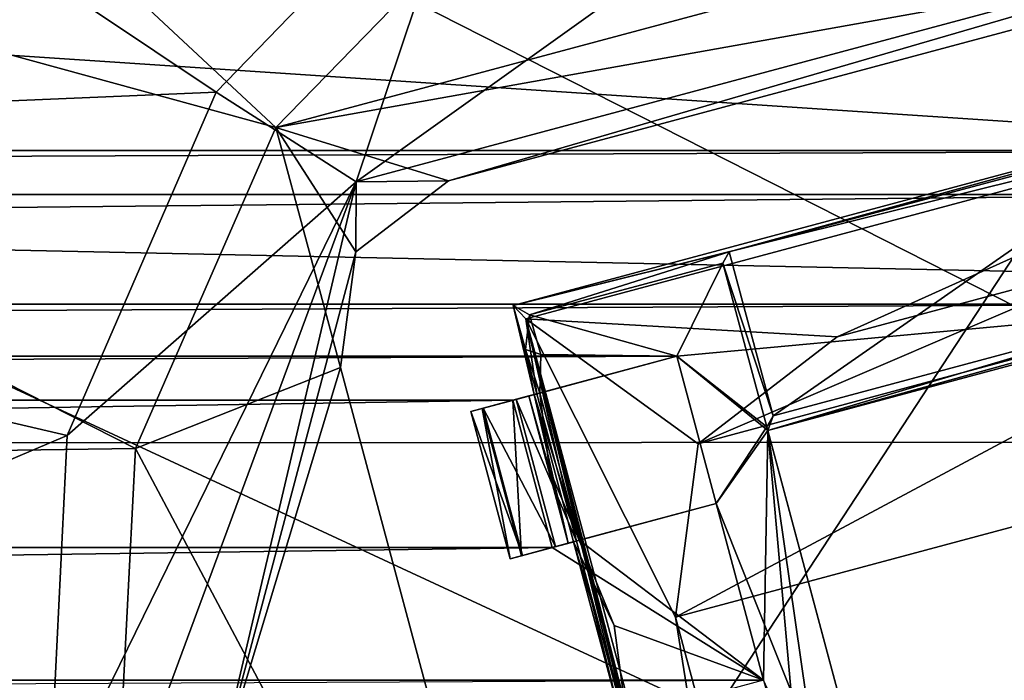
# Model space of a CAD drawing. Header units: millimetres. Extents: x -78 to 78, y -78 to 78.
# Tile 157 of 256: x 13.59 to 16.82, y -63.78 to -61.61. Entities that reach past the tile are written whole.
import ezdxf

# ---------------------------------------------------------------- set-up
doc = ezdxf.new("R2010")
doc.units = ezdxf.units.MM
doc.header["$LTSCALE"] = 41.718519
for name, color, linetype in [('10', 7, 'CONTINUOUS'), ('1379', 7, 'CONTINUOUS'), ('1460', 7, 'CONTINUOUS'), ('1541', 7, 'CONTINUOUS'), ('1567', 7, 'CONTINUOUS'), ('1598', 7, 'CONTINUOUS'), ('1629', 7, 'CONTINUOUS'), ('1691', 7, 'CONTINUOUS'), ('1716', 7, 'CONTINUOUS'), ('1745', 7, 'CONTINUOUS'), ('1769', 7, 'CONTINUOUS'), ('2704', 7, 'CONTINUOUS'), ('2720', 7, 'CONTINUOUS'), ('4221', 7, 'CONTINUOUS'), ('4231', 7, 'CONTINUOUS'), ('4232', 7, 'CONTINUOUS'), ('4245', 7, 'CONTINUOUS'), ('4246', 7, 'CONTINUOUS'), ('4263', 7, 'CONTINUOUS'), ('4265', 7, 'CONTINUOUS'), ('4278', 7, 'CONTINUOUS'), ('4279', 7, 'CONTINUOUS'), ('4282', 7, 'CONTINUOUS'), ('4283', 7, 'CONTINUOUS'), ('4292', 7, 'CONTINUOUS'), ('4302', 7, 'CONTINUOUS'), ('4303', 7, 'CONTINUOUS'), ('4304', 7, 'CONTINUOUS'), ('4305', 7, 'CONTINUOUS'), ('4306', 7, 'CONTINUOUS'), ('4317', 7, 'CONTINUOUS'), ('4318', 7, 'CONTINUOUS'), ('4330', 7, 'CONTINUOUS'), ('4345', 7, 'CONTINUOUS'), ('4372', 7, 'CONTINUOUS'), ('4374', 7, 'CONTINUOUS'), ('6', 7, 'CONTINUOUS')]:
    doc.layers.add(name, color=color, linetype=linetype)

msp = doc.modelspace()

# ---------------------------------------------------------------- linework, layer by layer
at = {"layer": '10', "linetype": 'CONTINUOUS'}
for points in [[(42.9717, -62.988, -2), (-10.3225, -53.3394, -2), (47.73, -52.73, -2), (42.9717, -62.988, -2)], [(-10.3225, -53.3394, -2), (42.9717, -62.988, -2), (-9.7268, -55.3182, -2), (-10.3225, -53.3394, -2)], [(42.9717, -62.988, -2), (0, -57, -2), (-9.7268, -55.3182, -2), (42.9717, -62.988, -2)], [(0, -57, -2), (42.9717, -62.988, -2), (2.1335, -57.8913, -2), (0, -57, -2)], [(2.1335, -57.8913, -2), (42.9717, -62.988, -2), (2.9996, -60.0121, -2), (2.1335, -57.8913, -2)], [(2.9996, -60.0121, -2), (42.9717, -62.988, -2), (2.1202, -62.1222, -2), (2.9996, -60.0121, -2)], [(42.9717, -62.988, -2), (0, -63, -2), (2.1202, -62.1222, -2), (42.9717, -62.988, -2)], [(42.9717, -62.988, -2), (24.8716, -72.0796, -2), (0, -63, -2), (42.9717, -62.988, -2)], [(0, -63, -2), (24.8716, -72.0796, -2), (-12.2508, -63.4403, -2), (0, -63, -2)], [(-12.2508, -63.4403, -2), (24.8716, -72.0796, -2), (-12.5431, -64.3966, -2), (-12.2508, -63.4403, -2)]]:
    msp.add_3dface(points, dxfattribs=at)
at = {"layer": '1379', "color": 7, "linetype": 'CONTINUOUS'}
for points in [[(8.9231, -60.4551, 23.7), (10.3116, -58.1301, 23.7), (14.4268, -61.9626, 22.2), (8.9231, -60.4551, 23.7)], [(14.4268, -61.9626, 22.2), (10.3116, -58.1301, 23.7), (15.2242, -61.1437, 22.2), (14.4268, -61.9626, 22.2)], [(8.3066, -63.0947, 23.7), (8.9231, -60.4551, 23.7), (13.9661, -63.0151, 22.2), (8.3066, -63.0947, 23.7)], [(13.9661, -63.0151, 22.2), (8.9231, -60.4551, 23.7), (14.4268, -61.9626, 22.2), (13.9661, -63.0151, 22.2)], [(13.9075, -64.169, 22.2), (8.3066, -63.0947, 23.7), (13.9661, -63.0151, 22.2), (13.9075, -64.169, 22.2)], [(8.4236, -63.9839, 23.6629), (8.3066, -63.0947, 23.7), (13.9075, -64.169, 22.2), (8.4236, -63.9839, 23.6629)]]:
    msp.add_3dface(points, dxfattribs=at)
at = {"layer": '1460', "color": 7, "linetype": 'CONTINUOUS'}
for points in [[(14.4268, -61.9626, 22.2), (15.2242, -61.1437, 22.2), (18.4874, -60.8746, 22.2), (14.4268, -61.9626, 22.2)], [(14.4268, -61.9626, 22.2), (18.4874, -60.8746, 22.2), (18.084, -61.3085, 22.2), (14.4268, -61.9626, 22.2)], [(14.9931, -62.1368, 22.2), (14.4268, -61.9626, 22.2), (18.084, -61.3085, 22.2), (14.9931, -62.1368, 22.2)], [(13.9661, -63.0151, 22.2), (14.4268, -61.9626, 22.2), (14.6395, -62.7491, 22.2), (13.9661, -63.0151, 22.2)], [(14.6395, -62.7491, 22.2), (14.4268, -61.9626, 22.2), (14.6895, -62.3697, 22.2), (14.6395, -62.7491, 22.2)], [(14.6895, -62.3697, 22.2), (14.4268, -61.9626, 22.2), (14.9931, -62.1368, 22.2), (14.6895, -62.3697, 22.2)], [(13.9661, -63.0151, 22.2), (14.6395, -62.7491, 22.2), (15.4677, -65.8401, 22.2), (13.9661, -63.0151, 22.2)], [(13.9075, -64.169, 22.2), (13.9661, -63.0151, 22.2), (15.4677, -65.8401, 22.2), (13.9075, -64.169, 22.2)]]:
    msp.add_3dface(points, dxfattribs=at)
at = {"layer": '1541', "color": 7, "linetype": 'CONTINUOUS'}
for points in [[(15.4677, -65.8401, 22.2), (14.6395, -62.7491, 22.2), (15.4677, -65.8401, 23.2), (15.4677, -65.8401, 22.2)], [(14.6395, -62.7491, 22.2), (14.6395, -62.7491, 23.2), (15.4677, -65.8401, 23.2), (14.6395, -62.7491, 22.2)]]:
    msp.add_3dface(points, dxfattribs=at)
at = {"layer": '1567', "color": 7, "linetype": 'CONTINUOUS'}
for points in [[(14.6895, -62.3697, 22.2), (14.9931, -62.1368, 22.2), (14.6895, -62.3697, 23.2), (14.6895, -62.3697, 22.2)], [(14.6895, -62.3697, 23.2), (14.9931, -62.1368, 22.2), (14.9931, -62.1368, 23.2), (14.6895, -62.3697, 23.2)], [(14.6395, -62.7491, 22.2), (14.6895, -62.3697, 22.2), (14.6395, -62.7491, 23.2), (14.6395, -62.7491, 22.2)], [(14.6395, -62.7491, 23.2), (14.6895, -62.3697, 22.2), (14.6895, -62.3697, 23.2), (14.6395, -62.7491, 23.2)]]:
    msp.add_3dface(points, dxfattribs=at)
at = {"layer": '1598', "color": 7, "linetype": 'CONTINUOUS'}
for points in [[(14.9931, -62.1368, 22.2), (18.084, -61.3085, 22.2), (14.9931, -62.1368, 23.2), (14.9931, -62.1368, 22.2)], [(14.9931, -62.1368, 23.2), (18.084, -61.3085, 22.2), (18.084, -61.3085, 23.2), (14.9931, -62.1368, 23.2)]]:
    msp.add_3dface(points, dxfattribs=at)
at = {"layer": '1629', "color": 7, "linetype": 'CONTINUOUS'}
for points in [[(16.3356, -60.9652, 23.2), (14.6903, -62.1401, 23.2), (18.3479, -61.16, 23.2), (16.3356, -60.9652, 23.2)], [(14.6903, -62.1401, 23.2), (14.9931, -62.1368, 23.2), (18.3479, -61.16, 23.2), (14.6903, -62.1401, 23.2)], [(14.9931, -62.1368, 23.2), (18.084, -61.3085, 23.2), (18.3479, -61.16, 23.2), (14.9931, -62.1368, 23.2)], [(14.2225, -64.1276, 23.2), (14.6895, -62.3697, 23.2), (14.6903, -62.1401, 23.2), (14.2225, -64.1276, 23.2)], [(14.6895, -62.3697, 23.2), (14.9931, -62.1368, 23.2), (14.6903, -62.1401, 23.2), (14.6895, -62.3697, 23.2)], [(14.6395, -62.7491, 23.2), (14.6895, -62.3697, 23.2), (14.2225, -64.1276, 23.2), (14.6395, -62.7491, 23.2)], [(15.4677, -65.8401, 23.2), (14.6395, -62.7491, 23.2), (14.2225, -64.1276, 23.2), (15.4677, -65.8401, 23.2)]]:
    msp.add_3dface(points, dxfattribs=at)
at = {"layer": '1691', "color": 7, "linetype": 'CONTINUOUS'}
for points in [[(14.2311, -61.8461, 23.3613), (14.6903, -62.1401, 23.2), (15.0848, -60.964, 23.3613), (14.2311, -61.8461, 23.3613)], [(14.6903, -62.1401, 23.2), (16.3356, -60.9652, 23.2), (15.0848, -60.964, 23.3613), (14.6903, -62.1401, 23.2)], [(13.7428, -62.9725, 23.3613), (14.6903, -62.1401, 23.2), (14.2311, -61.8461, 23.3613), (13.7428, -62.9725, 23.3613)], [(14.6903, -62.1401, 23.2), (13.6826, -64.1987, 23.3613), (13.941, -64.1646, 23.2412), (14.6903, -62.1401, 23.2)], [(13.6826, -64.1987, 23.3613), (14.6903, -62.1401, 23.2), (13.7428, -62.9725, 23.3613), (13.6826, -64.1987, 23.3613)], [(14.2225, -64.1276, 23.2), (14.6903, -62.1401, 23.2), (13.941, -64.1646, 23.2412), (14.2225, -64.1276, 23.2)]]:
    msp.add_3dface(points, dxfattribs=at)
at = {"layer": '1716', "color": 7, "linetype": 'CONTINUOUS'}
for points in [[(10.8032, -59.5557, 26.0387), (9.7278, -62.0363, 26.0387), (14.2311, -61.8461, 23.3613), (10.8032, -59.5557, 26.0387)], [(10.8032, -59.5557, 26.0387), (14.2311, -61.8461, 23.3613), (15.0848, -60.964, 23.3613), (10.8032, -59.5557, 26.0387)], [(9.7278, -62.0363, 26.0387), (13.7428, -62.9725, 23.3613), (14.2311, -61.8461, 23.3613), (9.7278, -62.0363, 26.0387)], [(9.7278, -62.0363, 26.0387), (9.5951, -64.7368, 26.0387), (13.7428, -62.9725, 23.3613), (9.7278, -62.0363, 26.0387)], [(9.5951, -64.7368, 26.0387), (13.6826, -64.1987, 23.3613), (13.7428, -62.9725, 23.3613), (9.5951, -64.7368, 26.0387)]]:
    msp.add_3dface(points, dxfattribs=at)
at = {"layer": '1745', "linetype": 'CONTINUOUS'}
for points in [[(5.6861, -57.4915, 28.7), (7.9703, -75.9162, 28.7), (23.0088, -52.9929, 28.7), (5.6861, -57.4915, 28.7)], [(7.9703, -75.9162, 28.7), (31.0424, -69.7372, 28.7), (23.0088, -52.9929, 28.7), (7.9703, -75.9162, 28.7)]]:
    msp.add_3dface(points, dxfattribs=at)
at = {"layer": '1769', "linetype": 'CONTINUOUS'}
for points in [[(27.6073, -68.005, 26.2), (12.3647, -57.1714, 26.2), (14.9868, -55.9316, 26.2), (27.6073, -68.005, 26.2)], [(24.562, -60.6528, 26.2), (27.6073, -68.005, 26.2), (14.9868, -55.9316, 26.2), (24.562, -60.6528, 26.2)], [(27.6073, -68.005, 26.2), (10.352, -59.2515, 26.2), (12.3647, -57.1714, 26.2), (27.6073, -68.005, 26.2)], [(27.6073, -68.005, 26.2), (10.0938, -72.6977, 26.2), (10.352, -59.2515, 26.2), (27.6073, -68.005, 26.2)]]:
    msp.add_3dface(points, dxfattribs=at)
at = {"layer": '2704', "linetype": 'CONTINUOUS'}
for points in [[(18.2605, -62.0379, 21.67), (32.3049, -59.1179, 21.67), (10.8681, -61.5475, 21.67), (18.2605, -62.0379, 21.67)], [(-18.2608, -62.0378, 21.67), (18.2605, -62.0379, 21.67), (10.8681, -61.5475, 21.67), (-18.2608, -62.0378, 21.67)], [(-18.2608, -62.0378, 21.67), (-17.7229, -62.182, 21.67), (18.2605, -62.0379, 21.67), (-18.2608, -62.0378, 21.67)], [(-17.7229, -62.182, 21.67), (17.7226, -62.182, 21.67), (18.2605, -62.0379, 21.67), (-17.7229, -62.182, 21.67)], [(-17.7229, -62.182, 21.67), (-17.5864, -62.5418, 21.67), (17.7226, -62.182, 21.67), (-17.7229, -62.182, 21.67)], [(-17.5864, -62.5418, 21.67), (17.5861, -62.5418, 21.67), (17.7226, -62.182, 21.67), (-17.5864, -62.5418, 21.67)], [(-17.5864, -62.5418, 21.67), (-15.7428, -62.7125, 21.67), (17.5861, -62.5418, 21.67), (-17.5864, -62.5418, 21.67)], [(17.5861, -62.5418, 21.67), (-15.7428, -62.7125, 21.67), (15.7424, -62.7126, 21.67), (17.5861, -62.5418, 21.67)], [(16.0406, -62.9559, 21.67), (17.5861, -62.5418, 21.67), (15.7424, -62.7126, 21.67), (16.0406, -62.9559, 21.67)], [(-15.7428, -62.7125, 21.67), (-15.2048, -62.8567, 21.67), (15.7424, -62.7126, 21.67), (-15.7428, -62.7125, 21.67)], [(15.7424, -62.7126, 21.67), (-15.2048, -62.8567, 21.67), (15.2045, -62.8567, 21.67), (15.7424, -62.7126, 21.67)], [(15.8719, -63.1955, 21.67), (16.0406, -62.9559, 21.67), (15.7424, -62.7126, 21.67), (15.8719, -63.1955, 21.67)], [(-15.2048, -62.8567, 21.67), (-15.3342, -63.3396, 21.67), (15.2045, -62.8567, 21.67), (-15.2048, -62.8567, 21.67)], [(-15.3342, -63.3396, 21.67), (15.3339, -63.3397, 21.67), (15.2045, -62.8567, 21.67), (-15.3342, -63.3396, 21.67)], [(16.0406, -62.9559, 21.67), (15.8719, -63.1955, 21.67), (16.0271, -63.7751, 21.67), (16.0406, -62.9559, 21.67)], [(16.0406, -62.9559, 21.67), (16.0271, -63.7751, 21.67), (16.1566, -64.2581, 21.67), (16.0406, -62.9559, 21.67)], [(16.5778, -64.9607, 21.67), (16.0406, -62.9559, 21.67), (16.3118, -64.8376, 21.67), (16.5778, -64.9607, 21.67)], [(16.0406, -62.9559, 21.67), (16.1566, -64.2581, 21.67), (16.3118, -64.8376, 21.67), (16.0406, -62.9559, 21.67)], [(15.8719, -63.1955, 21.67), (15.3339, -63.3397, 21.67), (16.0271, -63.7751, 21.67), (15.8719, -63.1955, 21.67)], [(-15.3342, -63.3396, 21.67), (-16.0275, -63.7751, 21.67), (15.3339, -63.3397, 21.67), (-15.3342, -63.3396, 21.67)], [(15.3339, -63.3397, 21.67), (-16.0275, -63.7751, 21.67), (16.0271, -63.7751, 21.67), (15.3339, -63.3397, 21.67)], [(-16.0275, -63.7751, 21.67), (-15.4895, -63.9192, 21.67), (16.0271, -63.7751, 21.67), (-16.0275, -63.7751, 21.67)]]:
    msp.add_3dface(points, dxfattribs=at)
at = {"layer": '2720', "linetype": 'CONTINUOUS'}
for points in [[(41.1445, -56.6314, 20.074), (21.6494, -66.5677, 20.074), (10.8402, -61.5525, 20.074), (41.1445, -56.6314, 20.074)], [(21.6494, -66.5677, 20.074), (-21.6345, -66.5726, 20.074), (-10.8683, -61.5475, 20.074), (21.6494, -66.5677, 20.074)], [(10.8402, -61.5525, 20.074), (21.6494, -66.5677, 20.074), (-10.8683, -61.5475, 20.074), (10.8402, -61.5525, 20.074)]]:
    msp.add_3dface(points, dxfattribs=at)
at = {"layer": '4221', "linetype": 'CONTINUOUS'}
for points in [[(17.5829, -62.53, 21.845), (16.0406, -62.9559, 21.67), (17.5465, -62.509, 22.27), (17.5829, -62.53, 21.845)], [(17.5465, -62.509, 22.27), (16.0406, -62.9559, 21.67), (16.0584, -62.9077, 22.27), (17.5465, -62.509, 22.27)], [(17.5861, -62.5418, 21.67), (16.0406, -62.9559, 21.67), (17.5829, -62.53, 21.845), (17.5861, -62.5418, 21.67)], [(16.0406, -62.9559, 21.67), (16.0374, -62.9441, 21.845), (16.0584, -62.9077, 22.27), (16.0406, -62.9559, 21.67)]]:
    msp.add_3dface(points, dxfattribs=at)
at = {"layer": '4231', "linetype": 'CONTINUOUS'}
for points in [[(16.0406, -62.9559, 21.67), (16.5778, -64.9607, 21.67), (16.0374, -62.9441, 21.845), (16.0406, -62.9559, 21.67)], [(16.0374, -62.9441, 21.845), (16.5778, -64.9607, 21.67), (16.5809, -64.9726, 21.845), (16.0374, -62.9441, 21.845)]]:
    msp.add_3dface(points, dxfattribs=at)
at = {"layer": '4232', "linetype": 'CONTINUOUS'}
for points in [[(15.2045, -62.8567, 21.67), (15.2332, -63.3667, 21.7623), (15.1038, -62.8837, 21.7623), (15.2045, -62.8567, 21.67)], [(15.2045, -62.8567, 21.67), (15.3339, -63.3397, 21.67), (15.2332, -63.3667, 21.7623), (15.2045, -62.8567, 21.67)], [(15.1957, -63.3767, 21.896), (15.0663, -62.8938, 21.896), (15.1038, -62.8837, 21.7623), (15.1957, -63.3767, 21.896)], [(15.2332, -63.3667, 21.7623), (15.1957, -63.3767, 21.896), (15.1038, -62.8837, 21.7623), (15.2332, -63.3667, 21.7623)]]:
    msp.add_3dface(points, dxfattribs=at)
at = {"layer": '4245', "linetype": 'CONTINUOUS'}
for points in [[(15.7424, -62.7126, 21.67), (15.2045, -62.8567, 21.67), (15.1038, -62.8837, 21.7623), (15.7424, -62.7126, 21.67)], [(15.7424, -62.7126, 21.845), (15.7424, -62.7126, 21.67), (15.1038, -62.8837, 21.7623), (15.7424, -62.7126, 21.845)], [(15.2926, -62.8331, 21.8612), (15.7424, -62.7126, 21.845), (15.1038, -62.8837, 21.7623), (15.2926, -62.8331, 21.8612)], [(15.2565, -62.8428, 22.1557), (15.2926, -62.8331, 21.8612), (15.0663, -62.8938, 21.896), (15.2565, -62.8428, 22.1557)], [(15.0663, -62.8938, 21.896), (15.2926, -62.8331, 21.8612), (15.1038, -62.8837, 21.7623), (15.0663, -62.8938, 21.896)], [(15.274, -62.8381, 22.4493), (15.2565, -62.8428, 22.1557), (15.0663, -62.8938, 22.421), (15.274, -62.8381, 22.4493)], [(15.1071, -62.8828, 22.5598), (15.274, -62.8381, 22.4493), (15.0663, -62.8938, 22.421), (15.1071, -62.8828, 22.5598)], [(15.0663, -62.8938, 22.421), (15.2565, -62.8428, 22.1557), (15.0663, -62.8938, 21.896), (15.0663, -62.8938, 22.421)], [(15.2154, -62.8538, 22.652), (15.274, -62.8381, 22.4493), (15.1071, -62.8828, 22.5598), (15.2154, -62.8538, 22.652)], [(15.2836, -62.8355, 22.6698), (15.274, -62.8381, 22.4493), (15.2154, -62.8538, 22.652), (15.2836, -62.8355, 22.6698)]]:
    msp.add_3dface(points, dxfattribs=at)
at = {"layer": '4246', "linetype": 'CONTINUOUS'}
for points in [[(15.2332, -63.3667, 21.7623), (15.3339, -63.3397, 21.67), (15.8719, -63.1955, 21.845), (15.2332, -63.3667, 21.7623)], [(15.4218, -63.3161, 21.8612), (15.2332, -63.3667, 21.7623), (15.8719, -63.1955, 21.845), (15.4218, -63.3161, 21.8612)], [(15.3339, -63.3397, 21.67), (15.8719, -63.1955, 21.67), (15.8719, -63.1955, 21.845), (15.3339, -63.3397, 21.67)], [(15.4218, -63.3161, 21.8612), (15.3859, -63.3257, 22.1542), (15.1957, -63.3767, 21.896), (15.4218, -63.3161, 21.8612)], [(15.2332, -63.3667, 21.7623), (15.4218, -63.3161, 21.8612), (15.1957, -63.3767, 21.896), (15.2332, -63.3667, 21.7623)], [(15.3859, -63.3257, 22.1542), (15.4035, -63.321, 22.4493), (15.1957, -63.3767, 22.421), (15.3859, -63.3257, 22.1542)], [(15.1957, -63.3767, 22.421), (15.4035, -63.321, 22.4493), (15.2365, -63.3658, 22.5598), (15.1957, -63.3767, 22.421)], [(15.1957, -63.3767, 21.896), (15.3859, -63.3257, 22.1542), (15.1957, -63.3767, 22.421), (15.1957, -63.3767, 21.896)], [(15.4035, -63.321, 22.4493), (15.413, -63.3185, 22.6698), (15.2365, -63.3658, 22.5598), (15.4035, -63.321, 22.4493)], [(15.2365, -63.3658, 22.5598), (15.413, -63.3185, 22.6698), (15.3448, -63.3368, 22.652), (15.2365, -63.3658, 22.5598)]]:
    msp.add_3dface(points, dxfattribs=at)
at = {"layer": '4263', "linetype": 'CONTINUOUS'}
for points in [[(15.8719, -63.1955, 21.67), (15.7424, -62.7126, 21.67), (15.8719, -63.1955, 21.845), (15.8719, -63.1955, 21.67)], [(15.8719, -63.1955, 21.845), (15.7424, -62.7126, 21.67), (15.7424, -62.7126, 21.845), (15.8719, -63.1955, 21.845)]]:
    msp.add_3dface(points, dxfattribs=at)
at = {"layer": '4265', "linetype": 'CONTINUOUS'}
for points in [[(16.0584, -62.9077, 22.27), (15.8934, -62.4068, 21.845), (15.9145, -62.3704, 22.27), (16.0584, -62.9077, 22.27)], [(16.0584, -62.9077, 22.27), (16.0374, -62.9441, 21.845), (15.8934, -62.4068, 21.845), (16.0584, -62.9077, 22.27)]]:
    msp.add_3dface(points, dxfattribs=at)
at = {"layer": '4278', "linetype": 'CONTINUOUS'}
for points in [[(15.3242, -63.0835, 21.9003), (15.2926, -62.8331, 21.8612), (15.2565, -62.8428, 22.1557), (15.3242, -63.0835, 21.9003)], [(15.274, -62.8381, 22.4493), (15.3859, -63.3257, 22.1542), (15.2565, -62.8428, 22.1557), (15.274, -62.8381, 22.4493)], [(15.3859, -63.3257, 22.1542), (15.3242, -63.0835, 21.9003), (15.2565, -62.8428, 22.1557), (15.3859, -63.3257, 22.1542)], [(15.274, -62.8381, 22.4493), (15.4035, -63.321, 22.4493), (15.3859, -63.3257, 22.1542), (15.274, -62.8381, 22.4493)], [(15.4218, -63.3161, 21.8612), (15.3242, -63.0835, 21.9003), (15.3859, -63.3257, 22.1542), (15.4218, -63.3161, 21.8612)]]:
    msp.add_3dface(points, dxfattribs=at)
at = {"layer": '4279', "linetype": 'CONTINUOUS'}
for points in [[(15.1957, -63.3767, 21.896), (15.1957, -63.3767, 22.421), (15.0663, -62.8938, 21.896), (15.1957, -63.3767, 21.896)], [(15.1957, -63.3767, 22.421), (15.0663, -62.8938, 22.421), (15.0663, -62.8938, 21.896), (15.1957, -63.3767, 22.421)]]:
    msp.add_3dface(points, dxfattribs=at)
at = {"layer": '4282', "linetype": 'CONTINUOUS'}
for points in [[(15.7424, -62.7126, 21.845), (15.2595, -62.5766, 21.845), (15.8934, -62.4068, 21.845), (15.7424, -62.7126, 21.845)], [(16.0374, -62.9441, 21.845), (15.7424, -62.7126, 21.845), (15.8934, -62.4068, 21.845), (16.0374, -62.9441, 21.845)], [(15.2966, -62.7067, 21.845), (15.2595, -62.5766, 21.845), (15.7424, -62.7126, 21.845), (15.2966, -62.7067, 21.845)], [(15.2926, -62.8331, 21.8612), (15.2966, -62.7067, 21.845), (15.7424, -62.7126, 21.845), (15.2926, -62.8331, 21.8612)], [(16.0374, -62.9441, 21.845), (15.8719, -63.1955, 21.845), (15.7424, -62.7126, 21.845), (16.0374, -62.9441, 21.845)], [(16.0374, -62.9441, 21.845), (16.5809, -64.9726, 21.845), (15.8719, -63.1955, 21.845), (16.0374, -62.9441, 21.845)], [(15.4218, -63.3161, 21.8612), (15.8719, -63.1955, 21.845), (16.0271, -63.7751, 21.845), (15.4218, -63.3161, 21.8612)], [(15.8719, -63.1955, 21.845), (16.5809, -64.9726, 21.845), (16.0271, -63.7751, 21.845), (15.8719, -63.1955, 21.845)], [(15.5371, -63.5958, 21.845), (15.4218, -63.3161, 21.8612), (16.0271, -63.7751, 21.845), (15.5371, -63.5958, 21.845)], [(15.5773, -63.8956, 21.8612), (15.5371, -63.5958, 21.845), (16.0271, -63.7751, 21.845), (15.5773, -63.8956, 21.8612)]]:
    msp.add_3dface(points, dxfattribs=at)
at = {"layer": '4283', "linetype": 'CONTINUOUS'}
for points in [[(16.0584, -62.9077, 22.27), (15.9145, -62.3704, 22.27), (17.4025, -61.9717, 22.27), (16.0584, -62.9077, 22.27)], [(17.5465, -62.509, 22.27), (16.0584, -62.9077, 22.27), (17.4025, -61.9717, 22.27), (17.5465, -62.509, 22.27)]]:
    msp.add_3dface(points, dxfattribs=at)
at = {"layer": '4292', "linetype": 'CONTINUOUS'}
for points in [[(15.2836, -62.8355, 22.6698), (15.206, -62.5457, 22.67), (15.274, -62.8381, 22.4493), (15.2836, -62.8355, 22.6698)], [(15.206, -62.5457, 22.67), (15.206, -62.5457, 22.47), (15.2455, -62.6904, 22.46), (15.206, -62.5457, 22.67)], [(15.206, -62.5457, 22.67), (15.2455, -62.6904, 22.46), (15.274, -62.8381, 22.4493), (15.206, -62.5457, 22.67)]]:
    msp.add_3dface(points, dxfattribs=at)
at = {"layer": '4302', "linetype": 'CONTINUOUS'}
for points in [[(15.206, -62.5457, 22.47), (15.2595, -62.5766, 21.845), (15.2455, -62.6904, 22.46), (15.206, -62.5457, 22.47)], [(15.2595, -62.5766, 21.845), (15.2966, -62.7067, 21.845), (15.2455, -62.6904, 22.46), (15.2595, -62.5766, 21.845)], [(15.2966, -62.7067, 21.845), (15.2926, -62.8331, 21.8612), (15.2455, -62.6904, 22.46), (15.2966, -62.7067, 21.845)], [(15.2455, -62.6904, 22.46), (15.2926, -62.8331, 21.8612), (15.274, -62.8381, 22.4493), (15.2455, -62.6904, 22.46)], [(15.274, -62.8381, 22.4493), (15.2926, -62.8331, 21.8612), (15.4218, -63.3161, 21.8612), (15.274, -62.8381, 22.4493)], [(15.4035, -63.321, 22.4493), (15.274, -62.8381, 22.4493), (15.4218, -63.3161, 21.8612), (15.4035, -63.321, 22.4493)], [(15.5371, -63.5958, 21.845), (15.4035, -63.321, 22.4493), (15.4218, -63.3161, 21.8612), (15.5371, -63.5958, 21.845)], [(15.5587, -63.9006, 22.4493), (15.4035, -63.321, 22.4493), (15.5773, -63.8956, 21.8612), (15.5587, -63.9006, 22.4493)], [(15.5773, -63.8956, 21.8612), (15.4035, -63.321, 22.4493), (15.5371, -63.5958, 21.845), (15.5773, -63.8956, 21.8612)]]:
    msp.add_3dface(points, dxfattribs=at)
at = {"layer": '4303', "linetype": 'CONTINUOUS'}
for points in [[(15.3448, -63.3368, 22.652), (15.2154, -62.8538, 22.652), (15.1071, -62.8828, 22.5598), (15.3448, -63.3368, 22.652)], [(15.2365, -63.3658, 22.5598), (15.1071, -62.8828, 22.5598), (15.0663, -62.8938, 22.421), (15.2365, -63.3658, 22.5598)], [(15.2365, -63.3658, 22.5598), (15.3448, -63.3368, 22.652), (15.1071, -62.8828, 22.5598), (15.2365, -63.3658, 22.5598)], [(15.1957, -63.3767, 22.421), (15.2365, -63.3658, 22.5598), (15.0663, -62.8938, 22.421), (15.1957, -63.3767, 22.421)]]:
    msp.add_3dface(points, dxfattribs=at)
at = {"layer": '4304', "linetype": 'CONTINUOUS'}
for points in [[(18.1038, -61.7693, 22.67), (18.1038, -61.7693, 22.47), (15.206, -62.5457, 22.47), (18.1038, -61.7693, 22.67)], [(15.206, -62.5457, 22.67), (18.1038, -61.7693, 22.67), (15.206, -62.5457, 22.47), (15.206, -62.5457, 22.67)]]:
    msp.add_3dface(points, dxfattribs=at)
at = {"layer": '4305', "linetype": 'CONTINUOUS'}
msp.add_3dface([(15.4218, -63.3161, 21.8612), (15.2926, -62.8331, 21.8612), (15.3242, -63.0835, 21.9003), (15.4218, -63.3161, 21.8612)], dxfattribs=at)
at = {"layer": '4306', "linetype": 'CONTINUOUS'}
for points in [[(15.206, -62.5457, 22.47), (18.1038, -61.7693, 22.47), (15.9145, -62.3704, 22.27), (15.206, -62.5457, 22.47)], [(15.9145, -62.3704, 22.27), (18.1038, -61.7693, 22.47), (17.4025, -61.9717, 22.27), (15.9145, -62.3704, 22.27)], [(15.2595, -62.5766, 21.845), (15.206, -62.5457, 22.47), (15.9145, -62.3704, 22.27), (15.2595, -62.5766, 21.845)], [(15.8934, -62.4068, 21.845), (15.2595, -62.5766, 21.845), (15.9145, -62.3704, 22.27), (15.8934, -62.4068, 21.845)]]:
    msp.add_3dface(points, dxfattribs=at)
at = {"layer": '4317', "linetype": 'CONTINUOUS'}
for points in [[(15.413, -63.3185, 22.6698), (15.2836, -62.8355, 22.6698), (15.2154, -62.8538, 22.652), (15.413, -63.3185, 22.6698)], [(15.3448, -63.3368, 22.652), (15.413, -63.3185, 22.6698), (15.2154, -62.8538, 22.652), (15.3448, -63.3368, 22.652)]]:
    msp.add_3dface(points, dxfattribs=at)
at = {"layer": '4318', "linetype": 'CONTINUOUS'}
for points in [[(15.413, -63.3185, 22.6698), (15.4035, -63.321, 22.4493), (15.5587, -63.9006, 22.4493), (15.413, -63.3185, 22.6698)], [(15.5683, -63.898, 22.6698), (15.413, -63.3185, 22.6698), (15.5587, -63.9006, 22.4493), (15.5683, -63.898, 22.6698)]]:
    msp.add_3dface(points, dxfattribs=at)
at = {"layer": '4330', "linetype": 'CONTINUOUS'}
for points in [[(18.0905, -61.8276, 23.47), (18.1038, -61.7693, 22.67), (15.206, -62.5457, 22.67), (18.0905, -61.8276, 23.47)], [(15.2467, -62.5896, 23.47), (18.0905, -61.8276, 23.47), (15.206, -62.5457, 22.67), (15.2467, -62.5896, 23.47)]]:
    msp.add_3dface(points, dxfattribs=at)
at = {"layer": '4345', "linetype": 'CONTINUOUS'}
for points in [[(15.2467, -62.5896, 23.47), (15.206, -62.5457, 22.67), (15.2836, -62.8355, 22.6698), (15.2467, -62.5896, 23.47)], [(16.0734, -65.6749, 23.47), (15.2467, -62.5896, 23.47), (15.9824, -65.4435, 22.6698), (16.0734, -65.6749, 23.47)], [(15.9824, -65.4435, 22.6698), (15.2467, -62.5896, 23.47), (15.853, -64.9606, 22.6698), (15.9824, -65.4435, 22.6698)], [(15.853, -64.9606, 22.6698), (15.2467, -62.5896, 23.47), (15.6977, -64.381, 22.6698), (15.853, -64.9606, 22.6698)], [(15.6977, -64.381, 22.6698), (15.2467, -62.5896, 23.47), (15.5683, -63.898, 22.6698), (15.6977, -64.381, 22.6698)], [(15.5683, -63.898, 22.6698), (15.2467, -62.5896, 23.47), (15.413, -63.3185, 22.6698), (15.5683, -63.898, 22.6698)], [(15.413, -63.3185, 22.6698), (15.2467, -62.5896, 23.47), (15.2836, -62.8355, 22.6698), (15.413, -63.3185, 22.6698)]]:
    msp.add_3dface(points, dxfattribs=at)
at = {"layer": '4372', "linetype": 'CONTINUOUS'}
for points in [[(18.0905, -61.8276, 23.47), (15.2467, -62.5896, 23.47), (16.269, -62.6491, 23.47), (18.0905, -61.8276, 23.47)], [(17.2349, -62.3903, 23.47), (18.0905, -61.8276, 23.47), (16.269, -62.6491, 23.47), (17.2349, -62.3903, 23.47)], [(15.2467, -62.5896, 23.47), (16.0734, -65.6749, 23.47), (15.7386, -63.5677, 23.47), (15.2467, -62.5896, 23.47)], [(16.269, -62.6491, 23.47), (15.2467, -62.5896, 23.47), (15.8126, -63.0002, 23.47), (16.269, -62.6491, 23.47)], [(15.8126, -63.0002, 23.47), (15.2467, -62.5896, 23.47), (15.7386, -63.5677, 23.47), (15.8126, -63.0002, 23.47)], [(15.7386, -63.5677, 23.47), (16.0734, -65.6749, 23.47), (15.9975, -64.5336, 23.47), (15.7386, -63.5677, 23.47)]]:
    msp.add_3dface(points, dxfattribs=at)
at = {"layer": '4374', "linetype": 'CONTINUOUS'}
for points in [[(17.8023, -62.4643, 23.47), (17.2349, -62.3903, 23.47), (15.8126, -63.0002, 23.47), (17.8023, -62.4643, 23.47)], [(17.2349, -62.3903, 23.47), (16.269, -62.6491, 23.47), (15.8126, -63.0002, 23.47), (17.2349, -62.3903, 23.47)], [(18.1535, -62.9207, 23.47), (17.8023, -62.4643, 23.47), (15.7386, -63.5677, 23.47), (18.1535, -62.9207, 23.47)], [(17.8023, -62.4643, 23.47), (15.8126, -63.0002, 23.47), (15.7386, -63.5677, 23.47), (17.8023, -62.4643, 23.47)], [(18.1535, -62.9207, 23.47), (15.7386, -63.5677, 23.47), (15.9975, -64.5336, 23.47), (18.1535, -62.9207, 23.47)], [(18.4123, -63.8866, 23.47), (18.1535, -62.9207, 23.47), (15.9975, -64.5336, 23.47), (18.4123, -63.8866, 23.47)]]:
    msp.add_3dface(points, dxfattribs=at)
at = {"layer": '6', "linetype": 'CONTINUOUS'}
for points in [[(9, -51.3567), (9, -68), (47.73, -51.48), (9, -51.3567)], [(47.73, -51.48), (9, -68), (40.1574, -64.0534), (47.73, -51.48)]]:
    msp.add_3dface(points, dxfattribs=at)

doc.saveas('drawing.dxf')
